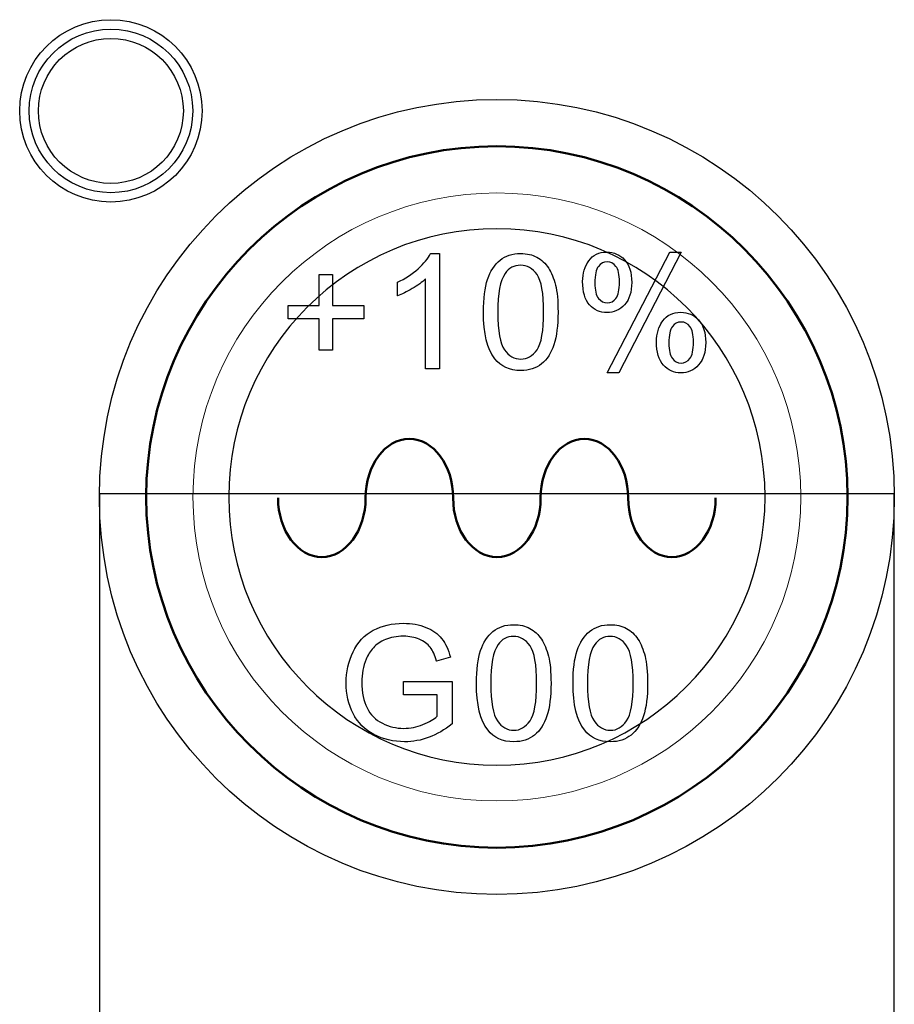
# Model space of a CAD drawing. Header units: millimetres. Extents: x 6964 to 8548, y -230 to 508.
# Tile 7 of 137: x 7150 to 7169, y -158 to -137. Entities that reach past the tile are written whole.
import ezdxf

# ---------------------------------------------------------------- set-up
doc = ezdxf.new("R2010")
doc.units = ezdxf.units.MM
doc.header["$LTSCALE"] = 3
doc.layers.add('layer 1', color=7, linetype='Continuous')

msp = doc.modelspace()

# ---------------------------------------------------------------- linework, layer by layer
at = {"layer": 'layer 1'}
for p, q in [((7168.701, -147.02), (7151.701, -147.02)), ((7151.701, -147.02), (7151.701, -168.52)), ((7168.701, -168.52), (7168.701, -147.02))]:
    msp.add_line(p, q, dxfattribs=at)
msp.add_ellipse((7160.201, -147.086), major_axis=(0, 8.5), ratio=1, dxfattribs=at)
for points, knots in [([(7153.896, -138.831), (7153.896, -137.754), (7153.023, -136.881), (7151.946, -136.881), (7151.946, -136.881), (7150.869, -136.881), (7149.996, -137.754), (7149.996, -138.831), (7149.996, -138.831), (7149.996, -139.908), (7150.869, -140.781), (7151.946, -140.781), (7151.946, -140.781), (7153.023, -140.781), (7153.896, -139.908), (7153.896, -138.831)], [0, 0, 0, 0, 0.2, 0.2, 0.2, 0.2, 0.4, 0.4, 0.4, 0.4, 0.6, 0.6, 0.6, 0.6, 1, 1, 1, 1]), ([(7153.696, -138.831), (7153.696, -137.864), (7152.912, -137.081), (7151.946, -137.081), (7151.946, -137.081), (7150.979, -137.081), (7150.196, -137.864), (7150.196, -138.831), (7150.196, -138.831), (7150.196, -139.797), (7150.979, -140.581), (7151.946, -140.581), (7151.946, -140.581), (7152.912, -140.581), (7153.696, -139.797), (7153.696, -138.831)], [0, 0, 0, 0, 0.2, 0.2, 0.2, 0.2, 0.4, 0.4, 0.4, 0.4, 0.6, 0.6, 0.6, 0.6, 1, 1, 1, 1]), ([(7153.496, -138.831), (7153.496, -137.975), (7152.802, -137.281), (7151.946, -137.281), (7151.946, -137.281), (7151.09, -137.281), (7150.396, -137.975), (7150.396, -138.831), (7150.396, -138.831), (7150.396, -139.687), (7151.09, -140.381), (7151.946, -140.381), (7151.946, -140.381), (7152.802, -140.381), (7153.496, -139.687), (7153.496, -138.831)], [0, 0, 0, 0, 0.2, 0.2, 0.2, 0.2, 0.4, 0.4, 0.4, 0.4, 0.6, 0.6, 0.6, 0.6, 1, 1, 1, 1]), ([(7160.268, -142.024), (7160.385, -141.928), (7160.533, -141.881), (7160.711, -141.881), (7160.711, -141.881), (7160.843, -141.881), (7160.958, -141.907), (7161.058, -141.96)], [0.1538462, 0.1538462, 0.1538462, 0.1538462, 0.2307692, 0.2307692, 0.2307692, 0.2307692, 0.3076923, 0.3076923, 0.3076923, 0.3076923]), ([(7162.167, -142.034), (7162.255, -141.911), (7162.383, -141.85), (7162.551, -141.85), (7162.551, -141.85), (7162.705, -141.85), (7162.833, -141.905), (7162.934, -142.014)], [0.1111111, 0.1111111, 0.1111111, 0.1111111, 0.2222222, 0.2222222, 0.2222222, 0.2222222, 0.3333333, 0.3333333, 0.3333333, 0.3333333]), ([(7162.934, -142.014), (7163.035, -142.124), (7163.086, -142.285), (7163.086, -142.498), (7163.086, -142.498), (7163.086, -142.705), (7163.034, -142.865), (7162.932, -142.977)], [0.3333333, 0.3333333, 0.3333333, 0.3333333, 0.4444444, 0.4444444, 0.4444444, 0.4444445, 0.5555556, 0.5555556, 0.5555556, 0.5555556]), ([(7161.06, -142.33), (7160.966, -142.197), (7160.849, -142.131), (7160.708, -142.131), (7160.708, -142.131), (7160.57, -142.131), (7160.459, -142.19), (7160.376, -142.307)], [0.5555556, 0.5555556, 0.5555556, 0.5555556, 0.6666667, 0.6666667, 0.6666667, 0.6666667, 0.7777778, 0.7777778, 0.7777778, 0.7777778]), ([(7162.373, -142.155), (7162.323, -142.22), (7162.298, -142.338), (7162.298, -142.51), (7162.298, -142.51), (7162.298, -142.666), (7162.323, -142.776), (7162.374, -142.84)], [0.1111111, 0.1111111, 0.1111111, 0.1111111, 0.2222222, 0.2222222, 0.2222222, 0.2222222, 0.3333333, 0.3333333, 0.3333333, 0.3333333]), ([(7162.748, -142.839), (7162.797, -142.775), (7162.822, -142.657), (7162.822, -142.486), (7162.822, -142.486), (7162.822, -142.329), (7162.797, -142.218), (7162.747, -142.155)], [0.5555556, 0.5555556, 0.5555556, 0.5555556, 0.6666667, 0.6666667, 0.6666667, 0.6666667, 0.7777778, 0.7777778, 0.7777778, 0.7777778]), ([(7161.06, -143.937), (7161.154, -143.804), (7161.201, -143.536), (7161.201, -143.134), (7161.201, -143.134), (7161.201, -142.731), (7161.154, -142.462), (7161.06, -142.33)], [0.3333333, 0.3333333, 0.3333333, 0.3333333, 0.4444444, 0.4444444, 0.4444444, 0.4444445, 0.5555556, 0.5555556, 0.5555556, 0.5555556]), ([(7161.454, -142.554), (7161.491, -142.697), (7161.509, -142.89), (7161.509, -143.133), (7161.509, -143.133), (7161.509, -143.42), (7161.479, -143.653), (7161.421, -143.83)], [0.4615385, 0.4615385, 0.4615385, 0.4615385, 0.5384615, 0.5384615, 0.5384615, 0.5384615, 0.6153846, 0.6153846, 0.6153846, 0.6153846]), ([(7162.374, -142.84), (7162.424, -142.903), (7162.486, -142.935), (7162.56, -142.935), (7162.56, -142.935), (7162.635, -142.935), (7162.698, -142.903), (7162.748, -142.839)], [0.3333333, 0.3333333, 0.3333333, 0.3333333, 0.4444444, 0.4444444, 0.4444444, 0.4444445, 0.5555556, 0.5555556, 0.5555556, 0.5555556]), ([(7162.932, -142.977), (7162.83, -143.088), (7162.704, -143.144), (7162.554, -143.144), (7162.554, -143.144), (7162.405, -143.144), (7162.282, -143.089), (7162.183, -142.979)], [0.5555556, 0.5555556, 0.5555556, 0.5555556, 0.6666667, 0.6666667, 0.6666667, 0.6666667, 0.7777778, 0.7777778, 0.7777778, 0.7777778]), ([(7163.749, -143.32), (7163.837, -143.198), (7163.965, -143.137), (7164.133, -143.137), (7164.133, -143.137), (7164.287, -143.137), (7164.415, -143.192), (7164.516, -143.302)], [0.1111111, 0.1111111, 0.1111111, 0.1111111, 0.2222222, 0.2222222, 0.2222222, 0.2222222, 0.3333333, 0.3333333, 0.3333333, 0.3333333]), ([(7164.516, -143.302), (7164.617, -143.411), (7164.668, -143.573), (7164.668, -143.785), (7164.668, -143.785), (7164.668, -143.992), (7164.617, -144.152), (7164.515, -144.264)], [0.3333333, 0.3333333, 0.3333333, 0.3333333, 0.4444444, 0.4444444, 0.4444444, 0.4444445, 0.5555556, 0.5555556, 0.5555556, 0.5555556]), ([(7163.954, -143.443), (7163.905, -143.507), (7163.88, -143.625), (7163.88, -143.797), (7163.88, -143.797), (7163.88, -143.952), (7163.905, -144.062), (7163.955, -144.126)], [0.1111111, 0.1111111, 0.1111111, 0.1111111, 0.2222222, 0.2222222, 0.2222222, 0.2222222, 0.3333333, 0.3333333, 0.3333333, 0.3333333]), ([(7164.33, -144.126), (7164.379, -144.062), (7164.404, -143.944), (7164.404, -143.774), (7164.404, -143.774), (7164.404, -143.616), (7164.379, -143.506), (7164.329, -143.442)], [0.5555556, 0.5555556, 0.5555556, 0.5555556, 0.6666667, 0.6666667, 0.6666667, 0.6666667, 0.7777778, 0.7777778, 0.7777778, 0.7777778]), ([(7164.515, -144.264), (7164.412, -144.376), (7164.286, -144.432), (7164.135, -144.432), (7164.135, -144.432), (7163.987, -144.432), (7163.863, -144.376), (7163.765, -144.266), (7163.765, -144.266), (7163.666, -144.155), (7163.616, -143.988), (7163.616, -143.767)], [0.5555556, 0.5555556, 0.5555556, 0.5555556, 0.6666667, 0.6666667, 0.6666667, 0.6666667, 0.7777778, 0.7777778, 0.7777778, 0.7777778, 1, 1, 1, 1]), ([(7160.363, -143.938), (7160.457, -144.071), (7160.573, -144.137), (7160.711, -144.137), (7160.711, -144.137), (7160.849, -144.137), (7160.966, -144.07), (7161.06, -143.937)], [0.1111111, 0.1111111, 0.1111111, 0.1111111, 0.2222222, 0.2222222, 0.2222222, 0.2222222, 0.3333333, 0.3333333, 0.3333333, 0.3333333]), ([(7161.156, -144.24), (7161.039, -144.336), (7160.891, -144.384), (7160.711, -144.384), (7160.711, -144.384), (7160.476, -144.384), (7160.29, -144.3), (7160.156, -144.132)], [0.6923077, 0.6923077, 0.6923077, 0.6923077, 0.7692308, 0.7692308, 0.7692308, 0.7692308, 0.8461538, 0.8461538, 0.8461538, 0.8461538]), ([(7163.955, -144.126), (7164.005, -144.191), (7164.067, -144.223), (7164.14, -144.223), (7164.14, -144.223), (7164.217, -144.223), (7164.28, -144.191), (7164.33, -144.126)], [0.3333333, 0.3333333, 0.3333333, 0.3333333, 0.4444444, 0.4444444, 0.4444444, 0.4444445, 0.5555556, 0.5555556, 0.5555556, 0.5555556]), ([(7157.556, -149.938), (7157.743, -149.838), (7157.959, -149.788), (7158.203, -149.788), (7158.203, -149.788), (7158.38, -149.788), (7158.54, -149.816), (7158.684, -149.874)], [0.33333333, 0.33333333, 0.33333333, 0.33333333, 0.36666667, 0.36666667, 0.36666667, 0.36666668, 0.4, 0.4, 0.4, 0.4]), ([(7160.118, -149.961), (7160.235, -149.866), (7160.383, -149.818), (7160.561, -149.818), (7160.561, -149.818), (7160.693, -149.818), (7160.808, -149.845), (7160.908, -149.898)], [0.1538462, 0.1538462, 0.1538462, 0.1538462, 0.2307692, 0.2307692, 0.2307692, 0.2307692, 0.3076923, 0.3076923, 0.3076923, 0.3076923]), ([(7162.185, -149.961), (7162.302, -149.866), (7162.449, -149.818), (7162.628, -149.818), (7162.628, -149.818), (7162.759, -149.818), (7162.874, -149.845), (7162.974, -149.898)], [0.1538462, 0.1538462, 0.1538462, 0.1538462, 0.2307692, 0.2307692, 0.2307692, 0.2307692, 0.3076923, 0.3076923, 0.3076923, 0.3076923]), ([(7158.542, -150.129), (7158.441, -150.087), (7158.329, -150.065), (7158.205, -150.065), (7158.205, -150.065), (7158.057, -150.065), (7157.929, -150.088), (7157.821, -150.133)], [0.56666667, 0.56666667, 0.56666667, 0.56666667, 0.6, 0.6, 0.6, 0.60000001, 0.63333333, 0.63333333, 0.63333333, 0.63333333]), ([(7160.91, -150.267), (7160.816, -150.135), (7160.699, -150.068), (7160.558, -150.068), (7160.558, -150.068), (7160.42, -150.068), (7160.309, -150.127), (7160.226, -150.244)], [0.5555556, 0.5555556, 0.5555556, 0.5555556, 0.6666667, 0.6666667, 0.6666667, 0.6666667, 0.7777778, 0.7777778, 0.7777778, 0.7777778]), ([(7162.976, -150.267), (7162.883, -150.135), (7162.765, -150.068), (7162.624, -150.068), (7162.624, -150.068), (7162.486, -150.068), (7162.375, -150.127), (7162.293, -150.244)], [0.5555556, 0.5555556, 0.5555556, 0.5555556, 0.6666667, 0.6666667, 0.6666667, 0.6666667, 0.7777778, 0.7777778, 0.7777778, 0.7777778]), ([(7160.91, -151.875), (7161.004, -151.741), (7161.051, -151.474), (7161.051, -151.072), (7161.051, -151.072), (7161.051, -150.668), (7161.004, -150.4), (7160.91, -150.267)], [0.3333333, 0.3333333, 0.3333333, 0.3333333, 0.4444444, 0.4444444, 0.4444444, 0.4444445, 0.5555556, 0.5555556, 0.5555556, 0.5555556]), ([(7162.976, -151.875), (7163.07, -151.741), (7163.117, -151.474), (7163.117, -151.072), (7163.117, -151.072), (7163.117, -150.668), (7163.07, -150.4), (7162.976, -150.267)], [0.3333333, 0.3333333, 0.3333333, 0.3333333, 0.4444444, 0.4444444, 0.4444444, 0.4444445, 0.5555556, 0.5555556, 0.5555556, 0.5555556]), ([(7157.127, -151.72), (7157.026, -151.525), (7156.976, -151.307), (7156.976, -151.066), (7156.976, -151.066), (7156.976, -150.828), (7157.026, -150.605), (7157.126, -150.398)], [0.23333333, 0.23333333, 0.23333333, 0.23333333, 0.26666667, 0.26666667, 0.26666667, 0.26666668, 0.3, 0.3, 0.3, 0.3]), ([(7161.304, -150.491), (7161.341, -150.634), (7161.359, -150.828), (7161.359, -151.07), (7161.359, -151.07), (7161.359, -151.358), (7161.329, -151.591), (7161.271, -151.768)], [0.4615385, 0.4615385, 0.4615385, 0.4615385, 0.5384615, 0.5384615, 0.5384615, 0.5384615, 0.6153846, 0.6153846, 0.6153846, 0.6153846]), ([(7163.37, -150.491), (7163.407, -150.634), (7163.425, -150.828), (7163.425, -151.07), (7163.425, -151.07), (7163.425, -151.358), (7163.396, -151.591), (7163.337, -151.768)], [0.4615385, 0.4615385, 0.4615385, 0.4615385, 0.5384615, 0.5384615, 0.5384615, 0.5384615, 0.6153846, 0.6153846, 0.6153846, 0.6153846]), ([(7157.405, -150.554), (7157.343, -150.706), (7157.312, -150.871), (7157.312, -151.048), (7157.312, -151.048), (7157.312, -151.267), (7157.349, -151.45), (7157.424, -151.598)], [0.7, 0.7, 0.7, 0.7, 0.73333333, 0.73333333, 0.73333333, 0.73333334, 0.76666667, 0.76666667, 0.76666667, 0.76666667]), ([(7157.752, -151.926), (7157.896, -151.998), (7158.048, -152.034), (7158.21, -152.034), (7158.21, -152.034), (7158.35, -152.034), (7158.487, -152.006), (7158.621, -151.952)], [0.8, 0.8, 0.8, 0.8, 0.83333333, 0.83333333, 0.83333333, 0.83333334, 0.86666667, 0.86666667, 0.86666667, 0.86666667]), ([(7160.213, -151.876), (7160.307, -152.009), (7160.423, -152.075), (7160.561, -152.075), (7160.561, -152.075), (7160.699, -152.075), (7160.816, -152.008), (7160.91, -151.875)], [0.1111111, 0.1111111, 0.1111111, 0.1111111, 0.2222222, 0.2222222, 0.2222222, 0.2222222, 0.3333333, 0.3333333, 0.3333333, 0.3333333]), ([(7162.279, -151.876), (7162.373, -152.009), (7162.489, -152.075), (7162.628, -152.075), (7162.628, -152.075), (7162.766, -152.075), (7162.882, -152.008), (7162.976, -151.875)], [0.1111111, 0.1111111, 0.1111111, 0.1111111, 0.2222222, 0.2222222, 0.2222222, 0.2222222, 0.3333333, 0.3333333, 0.3333333, 0.3333333]), ([(7158.75, -152.225), (7158.58, -152.289), (7158.406, -152.321), (7158.228, -152.321), (7158.228, -152.321), (7157.987, -152.321), (7157.769, -152.27), (7157.572, -152.167)], [0.13333333, 0.13333333, 0.13333333, 0.13333333, 0.16666667, 0.16666667, 0.16666667, 0.16666668, 0.2, 0.2, 0.2, 0.2]), ([(7161.006, -152.177), (7160.889, -152.273), (7160.741, -152.321), (7160.561, -152.321), (7160.561, -152.321), (7160.326, -152.321), (7160.14, -152.237), (7160.006, -152.069)], [0.6923077, 0.6923077, 0.6923077, 0.6923077, 0.7692308, 0.7692308, 0.7692308, 0.7692308, 0.8461538, 0.8461538, 0.8461538, 0.8461538]), ([(7163.072, -152.177), (7162.955, -152.273), (7162.807, -152.321), (7162.628, -152.321), (7162.628, -152.321), (7162.392, -152.321), (7162.206, -152.237), (7162.072, -152.069)], [0.6923077, 0.6923077, 0.6923077, 0.6923077, 0.7692308, 0.7692308, 0.7692308, 0.7692308, 0.8461538, 0.8461538, 0.8461538, 0.8461538])]:
    msp.add_open_spline(points, degree=3, knots=knots, dxfattribs=at)
at = {"layer": 'layer 1', "lineweight": 50}
for points in [[(7152.701, -147.086), (7152.701, -142.961), (7156.076, -139.586), (7160.201, -139.586)], [(7160.201, -139.586), (7164.326, -139.586), (7167.701, -142.961), (7167.701, -147.086)], [(7160.201, -154.586), (7156.076, -154.586), (7152.701, -151.211), (7152.701, -147.086)], [(7167.701, -147.086), (7167.701, -151.211), (7164.326, -154.586), (7160.201, -154.586)]]:
    msp.add_open_spline(points, degree=3, dxfattribs=at)
at = {"layer": 'layer 1', "lineweight": 9}
for points, knots in [([(7166.701, -147.086), (7166.701, -143.496), (7163.791, -140.586), (7160.201, -140.586), (7160.201, -140.586), (7156.611, -140.586), (7153.701, -143.496), (7153.701, -147.086), (7153.701, -147.086), (7153.701, -150.675), (7156.611, -153.586), (7160.201, -153.586)], [0, 0, 0, 0, 0.2, 0.2, 0.2, 0.2, 0.4, 0.4, 0.4, 0.4, 0.6, 0.6, 0.6, 0.6]), ([(7160.268, -142.024), (7160.385, -141.928), (7160.533, -141.881), (7160.711, -141.881), (7160.711, -141.881), (7160.843, -141.881), (7160.958, -141.907), (7161.058, -141.96)], [0.1538462, 0.1538462, 0.1538462, 0.1538462, 0.2307692, 0.2307692, 0.2307692, 0.2307692, 0.3076923, 0.3076923, 0.3076923, 0.3076923]), ([(7162.167, -142.034), (7162.255, -141.911), (7162.383, -141.85), (7162.551, -141.85), (7162.551, -141.85), (7162.705, -141.85), (7162.833, -141.905), (7162.934, -142.014)], [0.1111111, 0.1111111, 0.1111111, 0.1111111, 0.2222222, 0.2222222, 0.2222222, 0.2222222, 0.3333333, 0.3333333, 0.3333333, 0.3333333]), ([(7162.934, -142.014), (7163.035, -142.124), (7163.086, -142.285), (7163.086, -142.498), (7163.086, -142.498), (7163.086, -142.705), (7163.034, -142.865), (7162.932, -142.977)], [0.3333333, 0.3333333, 0.3333333, 0.3333333, 0.4444444, 0.4444444, 0.4444444, 0.4444445, 0.5555556, 0.5555556, 0.5555556, 0.5555556]), ([(7161.06, -142.33), (7160.966, -142.197), (7160.849, -142.131), (7160.708, -142.131), (7160.708, -142.131), (7160.57, -142.131), (7160.459, -142.19), (7160.376, -142.307)], [0.5555556, 0.5555556, 0.5555556, 0.5555556, 0.6666667, 0.6666667, 0.6666667, 0.6666667, 0.7777778, 0.7777778, 0.7777778, 0.7777778]), ([(7162.373, -142.155), (7162.323, -142.22), (7162.298, -142.338), (7162.298, -142.51), (7162.298, -142.51), (7162.298, -142.666), (7162.323, -142.776), (7162.374, -142.84)], [0.1111111, 0.1111111, 0.1111111, 0.1111111, 0.2222222, 0.2222222, 0.2222222, 0.2222222, 0.3333333, 0.3333333, 0.3333333, 0.3333333]), ([(7162.748, -142.839), (7162.797, -142.775), (7162.822, -142.657), (7162.822, -142.486), (7162.822, -142.486), (7162.822, -142.329), (7162.797, -142.218), (7162.747, -142.155)], [0.5555556, 0.5555556, 0.5555556, 0.5555556, 0.6666667, 0.6666667, 0.6666667, 0.6666667, 0.7777778, 0.7777778, 0.7777778, 0.7777778]), ([(7161.06, -143.937), (7161.154, -143.804), (7161.201, -143.536), (7161.201, -143.134), (7161.201, -143.134), (7161.201, -142.731), (7161.154, -142.462), (7161.06, -142.33)], [0.3333333, 0.3333333, 0.3333333, 0.3333333, 0.4444444, 0.4444444, 0.4444444, 0.4444445, 0.5555556, 0.5555556, 0.5555556, 0.5555556]), ([(7161.454, -142.554), (7161.491, -142.697), (7161.509, -142.89), (7161.509, -143.133), (7161.509, -143.133), (7161.509, -143.42), (7161.479, -143.653), (7161.421, -143.83)], [0.4615385, 0.4615385, 0.4615385, 0.4615385, 0.5384615, 0.5384615, 0.5384615, 0.5384615, 0.6153846, 0.6153846, 0.6153846, 0.6153846]), ([(7162.374, -142.84), (7162.424, -142.903), (7162.486, -142.935), (7162.56, -142.935), (7162.56, -142.935), (7162.635, -142.935), (7162.698, -142.903), (7162.748, -142.839)], [0.3333333, 0.3333333, 0.3333333, 0.3333333, 0.4444444, 0.4444444, 0.4444444, 0.4444445, 0.5555556, 0.5555556, 0.5555556, 0.5555556]), ([(7162.932, -142.977), (7162.83, -143.088), (7162.704, -143.144), (7162.554, -143.144), (7162.554, -143.144), (7162.405, -143.144), (7162.282, -143.089), (7162.183, -142.979)], [0.5555556, 0.5555556, 0.5555556, 0.5555556, 0.6666667, 0.6666667, 0.6666667, 0.6666667, 0.7777778, 0.7777778, 0.7777778, 0.7777778]), ([(7163.749, -143.32), (7163.837, -143.198), (7163.965, -143.137), (7164.133, -143.137), (7164.133, -143.137), (7164.287, -143.137), (7164.415, -143.192), (7164.516, -143.302)], [0.1111111, 0.1111111, 0.1111111, 0.1111111, 0.2222222, 0.2222222, 0.2222222, 0.2222222, 0.3333333, 0.3333333, 0.3333333, 0.3333333]), ([(7164.516, -143.302), (7164.617, -143.411), (7164.668, -143.573), (7164.668, -143.785), (7164.668, -143.785), (7164.668, -143.992), (7164.617, -144.152), (7164.515, -144.264)], [0.3333333, 0.3333333, 0.3333333, 0.3333333, 0.4444444, 0.4444444, 0.4444444, 0.4444445, 0.5555556, 0.5555556, 0.5555556, 0.5555556]), ([(7163.954, -143.443), (7163.905, -143.507), (7163.88, -143.625), (7163.88, -143.797), (7163.88, -143.797), (7163.88, -143.952), (7163.905, -144.062), (7163.955, -144.126)], [0.1111111, 0.1111111, 0.1111111, 0.1111111, 0.2222222, 0.2222222, 0.2222222, 0.2222222, 0.3333333, 0.3333333, 0.3333333, 0.3333333]), ([(7164.33, -144.126), (7164.379, -144.062), (7164.404, -143.944), (7164.404, -143.774), (7164.404, -143.774), (7164.404, -143.616), (7164.379, -143.506), (7164.329, -143.442)], [0.5555556, 0.5555556, 0.5555556, 0.5555556, 0.6666667, 0.6666667, 0.6666667, 0.6666667, 0.7777778, 0.7777778, 0.7777778, 0.7777778]), ([(7164.515, -144.264), (7164.412, -144.376), (7164.286, -144.432), (7164.135, -144.432), (7164.135, -144.432), (7163.987, -144.432), (7163.863, -144.376), (7163.765, -144.266), (7163.765, -144.266), (7163.666, -144.155), (7163.616, -143.988), (7163.616, -143.767)], [0.5555556, 0.5555556, 0.5555556, 0.5555556, 0.6666667, 0.6666667, 0.6666667, 0.6666667, 0.7777778, 0.7777778, 0.7777778, 0.7777778, 1, 1, 1, 1]), ([(7160.363, -143.938), (7160.457, -144.071), (7160.573, -144.137), (7160.711, -144.137), (7160.711, -144.137), (7160.849, -144.137), (7160.966, -144.07), (7161.06, -143.937)], [0.1111111, 0.1111111, 0.1111111, 0.1111111, 0.2222222, 0.2222222, 0.2222222, 0.2222222, 0.3333333, 0.3333333, 0.3333333, 0.3333333]), ([(7161.156, -144.24), (7161.039, -144.336), (7160.891, -144.384), (7160.711, -144.384), (7160.711, -144.384), (7160.476, -144.384), (7160.29, -144.3), (7160.156, -144.132)], [0.6923077, 0.6923077, 0.6923077, 0.6923077, 0.7692308, 0.7692308, 0.7692308, 0.7692308, 0.8461538, 0.8461538, 0.8461538, 0.8461538]), ([(7163.955, -144.126), (7164.005, -144.191), (7164.067, -144.223), (7164.14, -144.223), (7164.14, -144.223), (7164.217, -144.223), (7164.28, -144.191), (7164.33, -144.126)], [0.3333333, 0.3333333, 0.3333333, 0.3333333, 0.4444444, 0.4444444, 0.4444444, 0.4444445, 0.5555556, 0.5555556, 0.5555556, 0.5555556]), ([(7157.556, -149.938), (7157.743, -149.838), (7157.959, -149.788), (7158.203, -149.788), (7158.203, -149.788), (7158.38, -149.788), (7158.54, -149.816), (7158.684, -149.874)], [0.33333333, 0.33333333, 0.33333333, 0.33333333, 0.36666667, 0.36666667, 0.36666667, 0.36666668, 0.4, 0.4, 0.4, 0.4]), ([(7160.118, -149.961), (7160.235, -149.866), (7160.383, -149.818), (7160.561, -149.818), (7160.561, -149.818), (7160.693, -149.818), (7160.808, -149.845), (7160.908, -149.898)], [0.1538462, 0.1538462, 0.1538462, 0.1538462, 0.2307692, 0.2307692, 0.2307692, 0.2307692, 0.3076923, 0.3076923, 0.3076923, 0.3076923]), ([(7162.185, -149.961), (7162.302, -149.866), (7162.449, -149.818), (7162.628, -149.818), (7162.628, -149.818), (7162.759, -149.818), (7162.874, -149.845), (7162.974, -149.898)], [0.1538462, 0.1538462, 0.1538462, 0.1538462, 0.2307692, 0.2307692, 0.2307692, 0.2307692, 0.3076923, 0.3076923, 0.3076923, 0.3076923]), ([(7158.542, -150.129), (7158.441, -150.087), (7158.329, -150.065), (7158.205, -150.065), (7158.205, -150.065), (7158.057, -150.065), (7157.929, -150.088), (7157.821, -150.133)], [0.56666667, 0.56666667, 0.56666667, 0.56666667, 0.6, 0.6, 0.6, 0.60000001, 0.63333333, 0.63333333, 0.63333333, 0.63333333]), ([(7160.91, -150.267), (7160.816, -150.135), (7160.699, -150.068), (7160.558, -150.068), (7160.558, -150.068), (7160.42, -150.068), (7160.309, -150.127), (7160.226, -150.244)], [0.5555556, 0.5555556, 0.5555556, 0.5555556, 0.6666667, 0.6666667, 0.6666667, 0.6666667, 0.7777778, 0.7777778, 0.7777778, 0.7777778]), ([(7162.976, -150.267), (7162.883, -150.135), (7162.765, -150.068), (7162.624, -150.068), (7162.624, -150.068), (7162.486, -150.068), (7162.375, -150.127), (7162.293, -150.244)], [0.5555556, 0.5555556, 0.5555556, 0.5555556, 0.6666667, 0.6666667, 0.6666667, 0.6666667, 0.7777778, 0.7777778, 0.7777778, 0.7777778]), ([(7160.91, -151.875), (7161.004, -151.741), (7161.051, -151.474), (7161.051, -151.072), (7161.051, -151.072), (7161.051, -150.668), (7161.004, -150.4), (7160.91, -150.267)], [0.3333333, 0.3333333, 0.3333333, 0.3333333, 0.4444444, 0.4444444, 0.4444444, 0.4444445, 0.5555556, 0.5555556, 0.5555556, 0.5555556]), ([(7162.976, -151.875), (7163.07, -151.741), (7163.117, -151.474), (7163.117, -151.072), (7163.117, -151.072), (7163.117, -150.668), (7163.07, -150.4), (7162.976, -150.267)], [0.3333333, 0.3333333, 0.3333333, 0.3333333, 0.4444444, 0.4444444, 0.4444444, 0.4444445, 0.5555556, 0.5555556, 0.5555556, 0.5555556]), ([(7157.127, -151.72), (7157.026, -151.525), (7156.976, -151.307), (7156.976, -151.066), (7156.976, -151.066), (7156.976, -150.828), (7157.026, -150.605), (7157.126, -150.398)], [0.23333333, 0.23333333, 0.23333333, 0.23333333, 0.26666667, 0.26666667, 0.26666667, 0.26666668, 0.3, 0.3, 0.3, 0.3]), ([(7161.304, -150.491), (7161.341, -150.634), (7161.359, -150.828), (7161.359, -151.07), (7161.359, -151.07), (7161.359, -151.358), (7161.329, -151.591), (7161.271, -151.768)], [0.4615385, 0.4615385, 0.4615385, 0.4615385, 0.5384615, 0.5384615, 0.5384615, 0.5384615, 0.6153846, 0.6153846, 0.6153846, 0.6153846]), ([(7163.37, -150.491), (7163.407, -150.634), (7163.425, -150.828), (7163.425, -151.07), (7163.425, -151.07), (7163.425, -151.358), (7163.396, -151.591), (7163.337, -151.768)], [0.4615385, 0.4615385, 0.4615385, 0.4615385, 0.5384615, 0.5384615, 0.5384615, 0.5384615, 0.6153846, 0.6153846, 0.6153846, 0.6153846]), ([(7157.405, -150.554), (7157.343, -150.706), (7157.312, -150.871), (7157.312, -151.048), (7157.312, -151.048), (7157.312, -151.267), (7157.349, -151.45), (7157.424, -151.598)], [0.7, 0.7, 0.7, 0.7, 0.73333333, 0.73333333, 0.73333333, 0.73333334, 0.76666667, 0.76666667, 0.76666667, 0.76666667]), ([(7157.752, -151.926), (7157.896, -151.998), (7158.048, -152.034), (7158.21, -152.034), (7158.21, -152.034), (7158.35, -152.034), (7158.487, -152.006), (7158.621, -151.952)], [0.8, 0.8, 0.8, 0.8, 0.83333333, 0.83333333, 0.83333333, 0.83333334, 0.86666667, 0.86666667, 0.86666667, 0.86666667]), ([(7160.213, -151.876), (7160.307, -152.009), (7160.423, -152.075), (7160.561, -152.075), (7160.561, -152.075), (7160.699, -152.075), (7160.816, -152.008), (7160.91, -151.875)], [0.1111111, 0.1111111, 0.1111111, 0.1111111, 0.2222222, 0.2222222, 0.2222222, 0.2222222, 0.3333333, 0.3333333, 0.3333333, 0.3333333]), ([(7162.279, -151.876), (7162.373, -152.009), (7162.489, -152.075), (7162.628, -152.075), (7162.628, -152.075), (7162.766, -152.075), (7162.882, -152.008), (7162.976, -151.875)], [0.1111111, 0.1111111, 0.1111111, 0.1111111, 0.2222222, 0.2222222, 0.2222222, 0.2222222, 0.3333333, 0.3333333, 0.3333333, 0.3333333]), ([(7158.75, -152.225), (7158.58, -152.289), (7158.406, -152.321), (7158.228, -152.321), (7158.228, -152.321), (7157.987, -152.321), (7157.769, -152.27), (7157.572, -152.167)], [0.13333333, 0.13333333, 0.13333333, 0.13333333, 0.16666667, 0.16666667, 0.16666667, 0.16666668, 0.2, 0.2, 0.2, 0.2]), ([(7161.006, -152.177), (7160.889, -152.273), (7160.741, -152.321), (7160.561, -152.321), (7160.561, -152.321), (7160.326, -152.321), (7160.14, -152.237), (7160.006, -152.069)], [0.6923077, 0.6923077, 0.6923077, 0.6923077, 0.7692308, 0.7692308, 0.7692308, 0.7692308, 0.8461538, 0.8461538, 0.8461538, 0.8461538]), ([(7163.072, -152.177), (7162.955, -152.273), (7162.807, -152.321), (7162.628, -152.321), (7162.628, -152.321), (7162.392, -152.321), (7162.206, -152.237), (7162.072, -152.069)], [0.6923077, 0.6923077, 0.6923077, 0.6923077, 0.7692308, 0.7692308, 0.7692308, 0.7692308, 0.8461538, 0.8461538, 0.8461538, 0.8461538])]:
    msp.add_open_spline(points, degree=3, knots=knots, dxfattribs=at)
at = {"layer": 'layer 1', "lineweight": 25}
for points, knots in [([(7165.936, -147.086), (7165.936, -143.918), (7163.368, -141.35), (7160.201, -141.35), (7160.201, -141.35), (7157.033, -141.35), (7154.466, -143.918), (7154.466, -147.086)], [0, 0, 0, 0, 0.2, 0.2, 0.2, 0.2, 0.4, 0.4, 0.4, 0.4]), ([(7154.466, -147.086), (7154.465, -150.253), (7157.033, -152.821), (7160.201, -152.821), (7160.201, -152.821), (7163.368, -152.821), (7165.936, -150.253), (7165.936, -147.086)], [0.4, 0.4, 0.4, 0.4, 0.6, 0.6, 0.6, 0.6, 1, 1, 1, 1])]:
    msp.add_open_spline(points, degree=3, knots=knots, dxfattribs=at)
at = {"layer": 'layer 1', "lineweight": 9}
for points in [[(7158.515, -142.208), (7158.641, -142.096), (7158.731, -141.987), (7158.783, -141.881)], [(7158.783, -141.881), (7158.783, -141.881), (7158.977, -141.881), (7158.977, -141.881)], [(7158.977, -141.881), (7158.977, -141.881), (7158.977, -144.343), (7158.977, -144.343)], [(7162.561, -144.432), (7162.561, -144.432), (7163.898, -141.85), (7163.898, -141.85)], [(7164.144, -141.85), (7164.144, -141.85), (7162.81, -144.432), (7162.81, -144.432)], [(7163.898, -141.85), (7163.898, -141.85), (7164.144, -141.85), (7164.144, -141.85)], [(7160.003, -142.433), (7160.062, -142.255), (7160.151, -142.119), (7160.268, -142.024)], [(7161.058, -141.96), (7161.157, -142.013), (7161.239, -142.09), (7161.303, -142.19)], [(7162.035, -142.479), (7162.035, -142.305), (7162.078, -142.156), (7162.167, -142.034)], [(7162.56, -142.059), (7162.485, -142.059), (7162.423, -142.091), (7162.373, -142.155)], [(7162.747, -142.155), (7162.696, -142.091), (7162.634, -142.059), (7162.56, -142.059)], [(7156.401, -142.994), (7156.401, -142.994), (7156.401, -142.326), (7156.401, -142.326)], [(7156.401, -142.326), (7156.401, -142.326), (7156.686, -142.326), (7156.686, -142.326)], [(7156.686, -142.326), (7156.686, -142.326), (7156.686, -142.994), (7156.686, -142.994)], [(7158.073, -142.496), (7158.242, -142.417), (7158.389, -142.321), (7158.515, -142.208)], [(7160.376, -142.307), (7160.273, -142.456), (7160.222, -142.732), (7160.222, -143.134)], [(7161.303, -142.19), (7161.367, -142.289), (7161.417, -142.41), (7161.454, -142.554)], [(7158.073, -142.787), (7158.073, -142.787), (7158.073, -142.496), (7158.073, -142.496)], [(7158.676, -142.424), (7158.603, -142.494), (7158.508, -142.563), (7158.391, -142.632)], [(7158.676, -144.343), (7158.676, -144.343), (7158.676, -142.424), (7158.676, -142.424)], [(7159.914, -143.133), (7159.914, -142.844), (7159.943, -142.61), (7160.003, -142.433)], [(7162.183, -142.979), (7162.084, -142.869), (7162.035, -142.702), (7162.035, -142.479)], [(7158.391, -142.632), (7158.273, -142.701), (7158.167, -142.753), (7158.073, -142.787)], [(7155.734, -143.274), (7155.734, -143.274), (7155.734, -142.994), (7155.734, -142.994)], [(7155.734, -142.994), (7155.734, -142.994), (7156.401, -142.994), (7156.401, -142.994)], [(7156.686, -142.994), (7156.686, -142.994), (7157.353, -142.994), (7157.353, -142.994)], [(7157.353, -142.994), (7157.353, -142.994), (7157.353, -143.274), (7157.353, -143.274)], [(7160.156, -144.132), (7159.994, -143.926), (7159.914, -143.593), (7159.914, -143.133)], [(7160.222, -143.134), (7160.222, -143.537), (7160.268, -143.806), (7160.363, -143.938)], [(7156.401, -143.274), (7156.401, -143.274), (7155.734, -143.274), (7155.734, -143.274)], [(7156.401, -143.945), (7156.401, -143.945), (7156.401, -143.274), (7156.401, -143.274)], [(7157.353, -143.274), (7157.353, -143.274), (7156.686, -143.274), (7156.686, -143.274)], [(7156.686, -143.274), (7156.686, -143.274), (7156.686, -143.945), (7156.686, -143.945)], [(7163.616, -143.767), (7163.616, -143.591), (7163.66, -143.442), (7163.749, -143.32)], [(7164.142, -143.346), (7164.066, -143.346), (7164.004, -143.378), (7163.954, -143.443)], [(7164.329, -143.442), (7164.279, -143.378), (7164.217, -143.346), (7164.142, -143.346)], [(7156.686, -143.945), (7156.686, -143.945), (7156.401, -143.945), (7156.401, -143.945)], [(7161.421, -143.83), (7161.362, -144.008), (7161.273, -144.144), (7161.156, -144.24)], [(7158.977, -144.343), (7158.977, -144.343), (7158.676, -144.343), (7158.676, -144.343)], [(7162.81, -144.432), (7162.81, -144.432), (7162.561, -144.432), (7162.561, -144.432)], [(7160.201, -153.586), (7163.791, -153.586), (7166.701, -150.675), (7166.701, -147.086)], [(7158.684, -149.874), (7158.827, -149.931), (7158.939, -150.011), (7159.02, -150.113)], [(7160.908, -149.898), (7161.007, -149.951), (7161.089, -150.027), (7161.153, -150.127)], [(7162.974, -149.898), (7163.073, -149.951), (7163.155, -150.027), (7163.219, -150.127)], [(7157.126, -150.398), (7157.225, -150.192), (7157.369, -150.038), (7157.556, -149.938)], [(7159.02, -150.113), (7159.102, -150.216), (7159.163, -150.35), (7159.206, -150.515)], [(7159.853, -150.37), (7159.912, -150.193), (7160.001, -150.056), (7160.118, -149.961)], [(7161.919, -150.37), (7161.979, -150.193), (7162.067, -150.056), (7162.185, -149.961)], [(7157.559, -150.311), (7157.493, -150.385), (7157.442, -150.466), (7157.405, -150.554)], [(7157.821, -150.133), (7157.713, -150.178), (7157.626, -150.237), (7157.559, -150.311)], [(7158.776, -150.301), (7158.721, -150.229), (7158.644, -150.172), (7158.542, -150.129)], [(7158.913, -150.595), (7158.876, -150.471), (7158.83, -150.372), (7158.776, -150.301)], [(7160.226, -150.244), (7160.123, -150.393), (7160.072, -150.669), (7160.072, -151.072)], [(7161.153, -150.127), (7161.217, -150.226), (7161.267, -150.348), (7161.304, -150.491)], [(7162.293, -150.244), (7162.189, -150.393), (7162.138, -150.669), (7162.138, -151.072)], [(7163.219, -150.127), (7163.283, -150.226), (7163.333, -150.348), (7163.37, -150.491)], [(7159.206, -150.515), (7159.206, -150.515), (7158.913, -150.595), (7158.913, -150.595)], [(7159.764, -151.07), (7159.764, -150.781), (7159.793, -150.547), (7159.853, -150.37)], [(7161.83, -151.07), (7161.83, -150.781), (7161.859, -150.547), (7161.919, -150.37)], [(7158.205, -151.318), (7158.205, -151.318), (7158.205, -151.03), (7158.205, -151.03)], [(7158.205, -151.03), (7158.205, -151.03), (7159.243, -151.03), (7159.243, -151.03)], [(7159.243, -151.03), (7159.243, -151.03), (7159.243, -151.939), (7159.243, -151.939)], [(7160.006, -152.069), (7159.844, -151.864), (7159.764, -151.531), (7159.764, -151.07)], [(7160.072, -151.072), (7160.072, -151.475), (7160.118, -151.743), (7160.213, -151.876)], [(7162.072, -152.069), (7161.91, -151.864), (7161.83, -151.531), (7161.83, -151.07)], [(7162.138, -151.072), (7162.138, -151.475), (7162.185, -151.743), (7162.279, -151.876)], [(7158.924, -151.318), (7158.924, -151.318), (7158.205, -151.318), (7158.205, -151.318)], [(7158.924, -151.777), (7158.924, -151.777), (7158.924, -151.318), (7158.924, -151.318)], [(7157.572, -152.167), (7157.376, -152.064), (7157.227, -151.914), (7157.127, -151.72)], [(7157.424, -151.598), (7157.499, -151.745), (7157.609, -151.855), (7157.752, -151.926)], [(7158.621, -151.952), (7158.754, -151.897), (7158.855, -151.84), (7158.924, -151.777)], [(7161.271, -151.768), (7161.212, -151.945), (7161.123, -152.082), (7161.006, -152.177)], [(7163.337, -151.768), (7163.278, -151.945), (7163.19, -152.082), (7163.072, -152.177)], [(7159.243, -151.939), (7159.084, -152.066), (7158.919, -152.161), (7158.75, -152.225)]]:
    msp.add_open_spline(points, degree=3, dxfattribs=at)
at = {"layer": 'layer 1'}
for points in [[(7158.515, -142.208), (7158.641, -142.096), (7158.731, -141.987), (7158.783, -141.881)], [(7158.783, -141.881), (7158.783, -141.881), (7158.977, -141.881), (7158.977, -141.881)], [(7158.977, -141.881), (7158.977, -141.881), (7158.977, -144.343), (7158.977, -144.343)], [(7162.561, -144.432), (7162.561, -144.432), (7163.898, -141.85), (7163.898, -141.85)], [(7164.144, -141.85), (7164.144, -141.85), (7162.81, -144.432), (7162.81, -144.432)], [(7163.898, -141.85), (7163.898, -141.85), (7164.144, -141.85), (7164.144, -141.85)], [(7160.003, -142.433), (7160.062, -142.255), (7160.151, -142.119), (7160.268, -142.024)], [(7161.058, -141.96), (7161.157, -142.013), (7161.239, -142.09), (7161.303, -142.19)], [(7162.035, -142.479), (7162.035, -142.305), (7162.078, -142.156), (7162.167, -142.034)], [(7162.56, -142.059), (7162.485, -142.059), (7162.423, -142.091), (7162.373, -142.155)], [(7162.747, -142.155), (7162.696, -142.091), (7162.634, -142.059), (7162.56, -142.059)], [(7156.401, -142.994), (7156.401, -142.994), (7156.401, -142.326), (7156.401, -142.326)], [(7156.401, -142.326), (7156.401, -142.326), (7156.686, -142.326), (7156.686, -142.326)], [(7156.686, -142.326), (7156.686, -142.326), (7156.686, -142.994), (7156.686, -142.994)], [(7158.073, -142.496), (7158.242, -142.417), (7158.389, -142.321), (7158.515, -142.208)], [(7160.376, -142.307), (7160.273, -142.456), (7160.222, -142.732), (7160.222, -143.134)], [(7161.303, -142.19), (7161.367, -142.289), (7161.417, -142.41), (7161.454, -142.554)], [(7158.073, -142.787), (7158.073, -142.787), (7158.073, -142.496), (7158.073, -142.496)], [(7158.676, -142.424), (7158.603, -142.494), (7158.508, -142.563), (7158.391, -142.632)], [(7158.676, -144.343), (7158.676, -144.343), (7158.676, -142.424), (7158.676, -142.424)], [(7159.914, -143.133), (7159.914, -142.844), (7159.943, -142.61), (7160.003, -142.433)], [(7162.183, -142.979), (7162.084, -142.869), (7162.035, -142.702), (7162.035, -142.479)], [(7158.391, -142.632), (7158.273, -142.701), (7158.167, -142.753), (7158.073, -142.787)], [(7155.734, -143.274), (7155.734, -143.274), (7155.734, -142.994), (7155.734, -142.994)], [(7155.734, -142.994), (7155.734, -142.994), (7156.401, -142.994), (7156.401, -142.994)], [(7156.686, -142.994), (7156.686, -142.994), (7157.353, -142.994), (7157.353, -142.994)], [(7157.353, -142.994), (7157.353, -142.994), (7157.353, -143.274), (7157.353, -143.274)], [(7160.156, -144.132), (7159.994, -143.926), (7159.914, -143.593), (7159.914, -143.133)], [(7160.222, -143.134), (7160.222, -143.537), (7160.268, -143.806), (7160.363, -143.938)], [(7156.401, -143.274), (7156.401, -143.274), (7155.734, -143.274), (7155.734, -143.274)], [(7156.401, -143.945), (7156.401, -143.945), (7156.401, -143.274), (7156.401, -143.274)], [(7157.353, -143.274), (7157.353, -143.274), (7156.686, -143.274), (7156.686, -143.274)], [(7156.686, -143.274), (7156.686, -143.274), (7156.686, -143.945), (7156.686, -143.945)], [(7163.616, -143.767), (7163.616, -143.591), (7163.66, -143.442), (7163.749, -143.32)], [(7164.142, -143.346), (7164.066, -143.346), (7164.004, -143.378), (7163.954, -143.443)], [(7164.329, -143.442), (7164.279, -143.378), (7164.217, -143.346), (7164.142, -143.346)], [(7156.686, -143.945), (7156.686, -143.945), (7156.401, -143.945), (7156.401, -143.945)], [(7161.421, -143.83), (7161.362, -144.008), (7161.273, -144.144), (7161.156, -144.24)], [(7158.977, -144.343), (7158.977, -144.343), (7158.676, -144.343), (7158.676, -144.343)], [(7162.81, -144.432), (7162.81, -144.432), (7162.561, -144.432), (7162.561, -144.432)], [(7158.684, -149.874), (7158.827, -149.931), (7158.939, -150.011), (7159.02, -150.113)], [(7160.908, -149.898), (7161.007, -149.951), (7161.089, -150.027), (7161.153, -150.127)], [(7162.974, -149.898), (7163.073, -149.951), (7163.155, -150.027), (7163.219, -150.127)], [(7157.126, -150.398), (7157.225, -150.192), (7157.369, -150.038), (7157.556, -149.938)], [(7159.02, -150.113), (7159.102, -150.216), (7159.163, -150.35), (7159.206, -150.515)], [(7159.853, -150.37), (7159.912, -150.193), (7160.001, -150.056), (7160.118, -149.961)], [(7161.919, -150.37), (7161.979, -150.193), (7162.067, -150.056), (7162.185, -149.961)], [(7157.559, -150.311), (7157.493, -150.385), (7157.442, -150.466), (7157.405, -150.554)], [(7157.821, -150.133), (7157.713, -150.178), (7157.626, -150.237), (7157.559, -150.311)], [(7158.776, -150.301), (7158.721, -150.229), (7158.644, -150.172), (7158.542, -150.129)], [(7158.913, -150.595), (7158.876, -150.471), (7158.83, -150.372), (7158.776, -150.301)], [(7160.226, -150.244), (7160.123, -150.393), (7160.072, -150.669), (7160.072, -151.072)], [(7161.153, -150.127), (7161.217, -150.226), (7161.267, -150.348), (7161.304, -150.491)], [(7162.293, -150.244), (7162.189, -150.393), (7162.138, -150.669), (7162.138, -151.072)], [(7163.219, -150.127), (7163.283, -150.226), (7163.333, -150.348), (7163.37, -150.491)], [(7159.206, -150.515), (7159.206, -150.515), (7158.913, -150.595), (7158.913, -150.595)], [(7159.764, -151.07), (7159.764, -150.781), (7159.793, -150.547), (7159.853, -150.37)], [(7161.83, -151.07), (7161.83, -150.781), (7161.859, -150.547), (7161.919, -150.37)], [(7158.205, -151.318), (7158.205, -151.318), (7158.205, -151.03), (7158.205, -151.03)], [(7158.205, -151.03), (7158.205, -151.03), (7159.243, -151.03), (7159.243, -151.03)], [(7159.243, -151.03), (7159.243, -151.03), (7159.243, -151.939), (7159.243, -151.939)], [(7160.006, -152.069), (7159.844, -151.864), (7159.764, -151.531), (7159.764, -151.07)], [(7160.072, -151.072), (7160.072, -151.475), (7160.118, -151.743), (7160.213, -151.876)], [(7162.072, -152.069), (7161.91, -151.864), (7161.83, -151.531), (7161.83, -151.07)], [(7162.138, -151.072), (7162.138, -151.475), (7162.185, -151.743), (7162.279, -151.876)], [(7158.924, -151.318), (7158.924, -151.318), (7158.205, -151.318), (7158.205, -151.318)], [(7158.924, -151.777), (7158.924, -151.777), (7158.924, -151.318), (7158.924, -151.318)], [(7157.572, -152.167), (7157.376, -152.064), (7157.227, -151.914), (7157.127, -151.72)], [(7157.424, -151.598), (7157.499, -151.745), (7157.609, -151.855), (7157.752, -151.926)], [(7158.621, -151.952), (7158.754, -151.897), (7158.855, -151.84), (7158.924, -151.777)], [(7161.271, -151.768), (7161.212, -151.945), (7161.123, -152.082), (7161.006, -152.177)], [(7163.337, -151.768), (7163.278, -151.945), (7163.19, -152.082), (7163.072, -152.177)], [(7159.243, -151.939), (7159.084, -152.066), (7158.919, -152.161), (7158.75, -152.225)]]:
    msp.add_open_spline(points, degree=3, dxfattribs=at)
at = {"layer": 'layer 1', "lineweight": 50}
for points in [[(7157.393, -147.108), (7157.393, -146.41), (7157.812, -145.845), (7158.329, -145.845), (7158.329, -145.845), (7158.846, -145.845), (7159.265, -146.41), (7159.265, -147.108)], [(7161.137, -147.108), (7161.137, -146.41), (7161.556, -145.845), (7162.072, -145.845), (7162.072, -145.845), (7162.589, -145.845), (7163.008, -146.41), (7163.008, -147.108)], [(7155.522, -147.108), (7155.522, -147.806), (7155.941, -148.371), (7156.457, -148.371), (7156.457, -148.371), (7156.974, -148.371), (7157.393, -147.806), (7157.393, -147.108)], [(7159.265, -147.108), (7159.265, -147.806), (7159.684, -148.371), (7160.201, -148.371), (7160.201, -148.371), (7160.718, -148.371), (7161.137, -147.806), (7161.137, -147.108)], [(7163.008, -147.108), (7163.008, -147.806), (7163.427, -148.371), (7163.944, -148.371), (7163.944, -148.371), (7164.461, -148.371), (7164.88, -147.806), (7164.88, -147.108)]]:
    msp.add_open_spline(points, degree=3, knots=[0, 0, 0, 0, 0.333333, 0.333333, 0.333333, 0.333333, 1, 1, 1, 1], dxfattribs=at)

doc.saveas('drawing.dxf')
